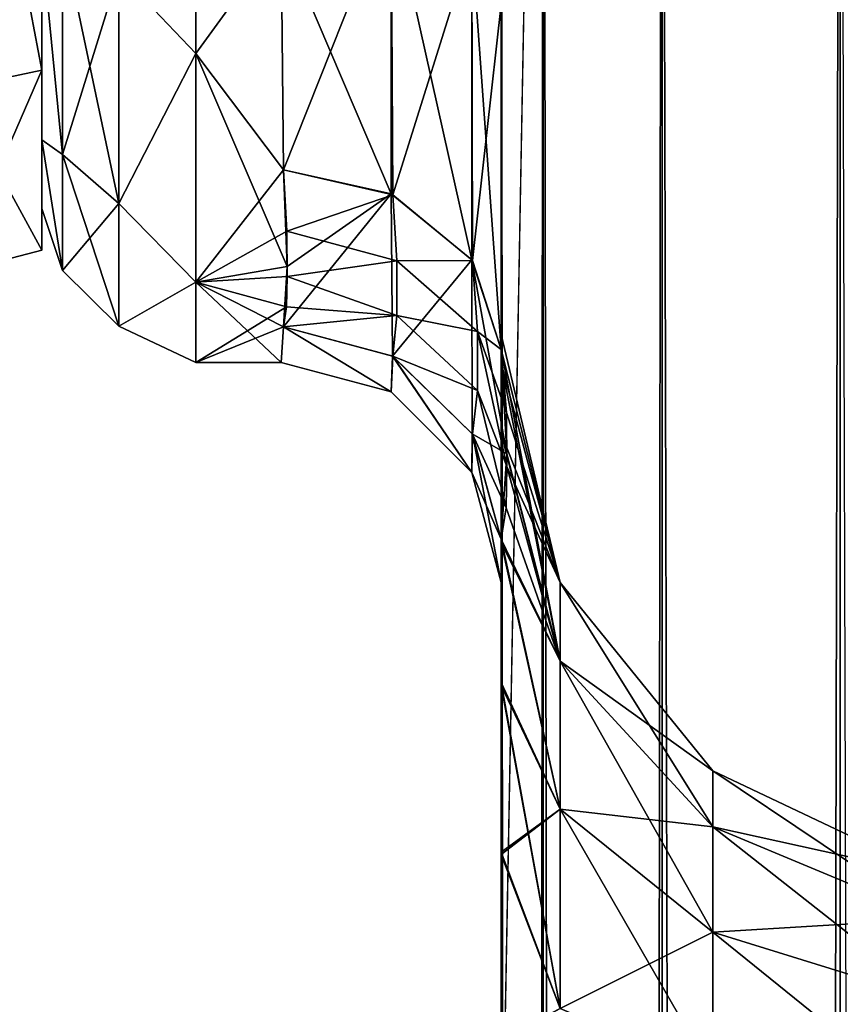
# Model space of a CAD drawing. Extents: x -23 to 470, y -1800 to 0.
# Tile 126 of 198: x -1 to 18, y -67 to -44. Entities that reach past the tile are written whole.
import ezdxf

# ---------------------------------------------------------------- set-up
doc = ezdxf.new("R2010")
doc.units = 0
doc.header["$LTSCALE"] = 66.825
for name, color, linetype in [('578', 7, 'CONTINUOUS'), ('582', 7, 'CONTINUOUS'), ('584', 7, 'CONTINUOUS'), ('593', 7, 'CONTINUOUS'), ('594', 7, 'CONTINUOUS'), ('601', 7, 'CONTINUOUS'), ('603', 7, 'CONTINUOUS'), ('604', 7, 'CONTINUOUS'), ('606', 7, 'CONTINUOUS'), ('607', 7, 'CONTINUOUS'), ('608', 7, 'CONTINUOUS'), ('609', 7, 'CONTINUOUS'), ('617', 7, 'CONTINUOUS'), ('949', 7, 'CONTINUOUS'), ('955', 7, 'CONTINUOUS'), ('956', 7, 'CONTINUOUS')]:
    doc.layers.add(name, color=color, linetype=linetype)

msp = doc.modelspace()

# ---------------------------------------------------------------- linework, layer by layer
at = {"layer": '578', "linetype": 'CONTINUOUS'}
for points in [[(10.45, -13.067, 36.36), (10.45, -12.5, 33.5), (10.45, -56.094, 33.615), (10.45, -13.067, 36.36)], [(10.45, -56.094, 33.615), (10.45, -12.5, 33.5), (10.45, -53.609, 29.851), (10.45, -56.094, 33.615)], [(10.45, -53.609, 29.851), (10.45, -12.5, 33.5), (10.45, -22.699, 28.507), (10.45, -53.609, 29.851)], [(10.45, -56.094, -33.615), (10.45, -53.61, -29.852), (10.45, -12.5, -33.5), (10.45, -56.094, -33.615)], [(10.45, -12.5, -33.5), (10.45, -53.61, -29.852), (10.45, -22.7, -28.508), (10.45, -12.5, -33.5)], [(10.45, -13.067, -36.36), (10.45, -56.094, -33.615), (10.45, -12.5, -33.5), (10.45, -13.067, -36.36)], [(10.45, -13.5, 37.234), (10.45, -13.067, 36.36), (10.45, -59.342, 36.74), (10.45, -13.5, 37.234)], [(10.45, -59.342, 36.74), (10.45, -13.067, 36.36), (10.45, -56.094, 33.615), (10.45, -59.342, 36.74)], [(10.45, -59.342, -36.74), (10.45, -56.094, -33.615), (10.45, -13.067, -36.36), (10.45, -59.342, -36.74)], [(10.45, -13.5, -37.234), (10.45, -59.342, -36.74), (10.45, -13.067, -36.36), (10.45, -13.5, -37.234)], [(10.45, -14.695, 38.801), (10.45, -13.5, 37.234), (10.45, -63.19, 39.074), (10.45, -14.695, 38.801)], [(10.45, -63.19, 39.074), (10.45, -13.5, 37.234), (10.45, -59.342, 36.74), (10.45, -63.19, 39.074)], [(10.45, -14.695, -38.801), (10.45, -59.342, -36.74), (10.45, -13.5, -37.234), (10.45, -14.695, -38.801)], [(10.45, -16.266, 40), (10.45, -14.695, 38.801), (10.45, -63.19, 39.074), (10.45, -16.266, 40)], [(10.45, -63.189, -39.074), (10.45, -59.342, -36.74), (10.45, -14.695, -38.801), (10.45, -63.189, -39.074)], [(10.45, -16.266, -40), (10.45, -63.189, -39.074), (10.45, -14.695, -38.801), (10.45, -16.266, -40)], [(10.45, -17.135, 40.431), (10.45, -16.266, 40), (10.45, -67.42, 40.518), (10.45, -17.135, 40.431)], [(10.45, -67.42, 40.518), (10.45, -16.266, 40), (10.45, -63.19, 39.074), (10.45, -67.42, 40.518)], [(10.45, -17.135, -40.431), (10.45, -63.189, -39.074), (10.45, -16.266, -40), (10.45, -17.135, -40.431)], [(10.45, -20, 41), (10.45, -17.135, 40.431), (10.45, -71.85, 41), (10.45, -20, 41)], [(10.45, -71.85, 41), (10.45, -17.135, 40.431), (10.45, -67.42, 40.518), (10.45, -71.85, 41)], [(10.45, -67.419, -40.517), (10.45, -63.189, -39.074), (10.45, -17.135, -40.431), (10.45, -67.419, -40.517)], [(10.45, -20, -41), (10.45, -67.419, -40.517), (10.45, -17.135, -40.431), (10.45, -20, -41)], [(10.45, -71.85, -41), (10.45, -67.419, -40.517), (10.45, -20, -41), (10.45, -71.85, -41)], [(10.45, -33.691, 28.436), (10.45, -53.609, 29.851), (10.45, -22.699, 28.507), (10.45, -33.691, 28.436)], [(10.45, -22.7, -28.508), (10.45, -53.61, -29.852), (10.45, -33.692, -28.436), (10.45, -22.7, -28.508)], [(10.45, -52.011, 25.651), (10.45, -53.609, 29.851), (10.45, -33.691, 28.436), (10.45, -52.011, 25.651)], [(10.45, -43.854, 24.276), (10.45, -52.011, 25.651), (10.45, -33.691, 28.436), (10.45, -43.854, 24.276)], [(10.45, -53.61, -29.852), (10.45, -52.012, -25.653), (10.45, -33.692, -28.436), (10.45, -53.61, -29.852)], [(10.45, -33.692, -28.436), (10.45, -52.012, -25.653), (10.45, -43.855, -24.276), (10.45, -33.692, -28.436)], [(10.45, -51.364, 21.217), (10.45, -52.011, 25.651), (10.45, -43.854, 24.276), (10.45, -51.364, 21.217)], [(10.45, -51.703, 16.708), (10.45, -51.364, 21.217), (10.45, -43.854, 24.276), (10.45, -51.703, 16.708)], [(10.45, -51.364, -21.22), (10.45, -51.703, -16.708), (10.45, -43.855, -24.276), (10.45, -51.364, -21.22)], [(10.45, -52.012, -25.653), (10.45, -51.364, -21.22), (10.45, -43.855, -24.276), (10.45, -52.012, -25.653)], [(10.45, -57.001, 0), (10.45, -56.02, -7.474), (10.45, -59.282, -4.305), (10.45, -57.001, 0)], [(10.45, -56.02, 7.476), (10.45, -57.001, 0), (10.45, -59.278, 4.309), (10.45, -56.02, 7.476)], [(10.45, -59.278, 4.309), (10.45, -57.001, 0), (10.45, -63.133, 1.953), (10.45, -59.278, 4.309)], [(10.45, -63.133, 1.953), (10.45, -57.001, 0), (10.45, -67.389, 0.489), (10.45, -63.133, 1.953)], [(10.45, -67.389, 0.489), (10.45, -57.001, 0), (10.45, -71.85), (10.45, -67.389, 0.489)], [(10.45, -71.85), (10.45, -57.001, 0), (10.45, -67.393, -0.489), (10.45, -71.85)], [(10.45, -67.393, -0.489), (10.45, -57.001, 0), (10.45, -63.138, -1.95), (10.45, -67.393, -0.489)], [(10.45, -63.138, -1.95), (10.45, -57.001, 0), (10.45, -59.282, -4.305), (10.45, -63.138, -1.95)]]:
    msp.add_3dface(points, dxfattribs=at)
at = {"layer": '582', "linetype": 'CONTINUOUS'}
for points in [[(0, -7.5, 0), (0, -9.067, -7.854), (0, -48.5, 0), (0, -7.5, 0)], [(0, -9.068, 7.855), (0, -7.5, 0), (0, -46.933, 7.854), (0, -9.068, 7.855)], [(0, -46.933, 7.854), (0, -7.5, 0), (0, -48.5, 0), (0, -46.933, 7.854)], [(0, -9.067, -7.854), (0, -13.536, -14.522), (0, -46.932, -7.855), (0, -9.067, -7.854)], [(0, -48.5, 0), (0, -9.067, -7.854), (0, -46.932, -7.855), (0, -48.5, 0)], [(0, -42.464, 14.522), (0, -9.068, 7.855), (0, -46.933, 7.854), (0, -42.464, 14.522)], [(0, -46.932, -7.855), (0, -13.536, -14.522), (0, -42.464, -14.522), (0, -46.932, -7.855)]]:
    msp.add_3dface(points, dxfattribs=at)
at = {"layer": '584', "linetype": 'CONTINUOUS'}
for points in [[(3.5, -44.971, -16.971), (3.5, -37.184, -22.173), (5.446, -42.297, -19.277), (3.5, -44.971, -16.971)], [(3.5, -37.184, 22.173), (3.5, -44.971, 16.971), (5.446, -42.297, 19.277), (3.5, -37.184, 22.173)], [(5.5, -47.617, -13.826), (3.5, -44.971, -16.971), (5.446, -42.297, -19.277), (5.5, -47.617, -13.826)], [(5.446, -42.297, 19.277), (3.5, -44.971, 16.971), (5.5, -47.617, 13.826), (5.446, -42.297, 19.277)], [(3.5, -50.173, -9.184), (3.5, -44.971, -16.971), (5.584, -49.816, -10.004), (3.5, -50.173, -9.184)], [(5.584, -49.816, -10.004), (3.5, -44.971, -16.971), (5.5, -47.617, -13.826), (5.584, -49.816, -10.004)], [(3.5, -44.971, 16.971), (3.5, -50.173, 9.184), (5.5, -47.617, 13.826), (3.5, -44.971, 16.971)], [(5.5, -47.617, 13.826), (3.5, -50.173, 9.184), (5.575, -49.011, 11.6), (5.5, -47.617, 13.826)], [(5.575, -49.011, 11.6), (3.5, -50.173, 9.184), (5.582, -50.044, 9.489), (5.575, -49.011, 11.6)], [(5.5, -51.189, -6.186), (3.5, -50.173, -9.184), (5.584, -49.816, -10.004), (5.5, -51.189, -6.186)], [(5.582, -50.044, 9.489), (3.5, -50.173, 9.184), (5.562, -50.732, 7.699), (5.582, -50.044, 9.489)], [(3.5, -52, 0), (3.5, -50.173, -9.184), (5.444, -52), (3.5, -52, 0)], [(5.444, -52), (3.5, -50.173, -9.184), (5.5, -51.189, -6.186), (5.444, -52)], [(3.5, -50.173, 9.184), (3.5, -52, 0), (5.562, -50.732, 7.699), (3.5, -50.173, 9.184)], [(5.562, -50.732, 7.699), (3.5, -52, 0), (5.5, -51.189, 6.186), (5.562, -50.732, 7.699)], [(5.5, -51.189, 6.186), (3.5, -52, 0), (5.444, -52), (5.5, -51.189, 6.186)]]:
    msp.add_3dface(points, dxfattribs=at)
at = {"layer": '593', "linetype": 'CONTINUOUS'}
for points in [[(10.45, -20, 41), (10.45, -71.85, 41), (11.402, -1780, 45.784), (10.45, -20, 41)], [(10.45, -20, 41), (11.402, -1780, 45.784), (11.402, -20, 45.784), (10.45, -20, 41)], [(11.402, -1780, 45.784), (14.111, -1780, 49.839), (11.402, -20, 45.784), (11.402, -1780, 45.784)], [(14.111, -1780, 49.839), (14.111, -20, 49.839), (11.402, -20, 45.784), (14.111, -1780, 49.839)], [(14.111, -1780, 49.839), (18.16, -1780, 52.546), (14.111, -20, 49.839), (14.111, -1780, 49.839)], [(18.16, -1780, 52.546), (18.16, -20, 52.546), (14.111, -20, 49.839), (18.16, -1780, 52.546)], [(18.16, -1780, 52.546), (23.05, -1780, 53.5), (18.16, -20, 52.546), (18.16, -1780, 52.546)]]:
    msp.add_3dface(points, dxfattribs=at)
at = {"layer": '594', "linetype": 'CONTINUOUS'}
for points in [[(10.45, -1780, -41), (10.45, -1728.15, -41), (11.402, -20, -45.784), (10.45, -1780, -41)], [(11.402, -1780, -45.784), (10.45, -1780, -41), (11.402, -20, -45.784), (11.402, -1780, -45.784)], [(10.45, -1728.15, -41), (10.45, -71.85, -41), (11.402, -20, -45.784), (10.45, -1728.15, -41)], [(10.45, -71.85, -41), (10.45, -20, -41), (11.402, -20, -45.784), (10.45, -71.85, -41)], [(14.111, -1780, -49.839), (11.402, -1780, -45.784), (14.111, -20, -49.839), (14.111, -1780, -49.839)], [(11.402, -1780, -45.784), (11.402, -20, -45.784), (14.111, -20, -49.839), (11.402, -1780, -45.784)], [(18.16, -1780, -52.546), (14.111, -1780, -49.839), (18.16, -20, -52.546), (18.16, -1780, -52.546)], [(14.111, -1780, -49.839), (14.111, -20, -49.839), (18.16, -20, -52.546), (14.111, -1780, -49.839)], [(23.05, -20, -53.5), (18.16, -1780, -52.546), (18.16, -20, -52.546), (23.05, -20, -53.5)]]:
    msp.add_3dface(points, dxfattribs=at)
at = {"layer": '601', "linetype": 'CONTINUOUS'}
for points in [[(10.45, -51.703, -16.708), (10.45, -51.364, -21.22), (11.788, -57.003, -17.882), (10.45, -51.703, -16.708)], [(10.45, -51.364, -21.22), (10.45, -52.012, -25.653), (11.788, -57.003, -23.118), (10.45, -51.364, -21.22)], [(11.788, -57.003, -17.882), (10.45, -51.364, -21.22), (11.788, -57.003, -23.118), (11.788, -57.003, -17.882)], [(10.574, -54.08, -11.953), (10.45, -51.703, -16.708), (11.788, -58.793, -12.962), (10.574, -54.08, -11.953)], [(11.788, -58.793, -12.962), (10.45, -51.703, -16.708), (11.788, -57.003, -17.882), (11.788, -58.793, -12.962)], [(10.45, -52.012, -25.653), (10.45, -53.61, -29.852), (11.788, -57.003, -23.118), (10.45, -52.012, -25.653)], [(10.45, -53.61, -29.852), (10.45, -56.094, -33.615), (11.788, -58.793, -28.038), (10.45, -53.61, -29.852)], [(11.788, -57.003, -23.118), (10.45, -53.61, -29.852), (11.788, -58.793, -28.038), (11.788, -57.003, -23.118)], [(10.45, -56.02, -7.474), (10.574, -54.08, -11.953), (11.788, -58.793, -12.962), (10.45, -56.02, -7.474)], [(10.45, -59.282, -4.305), (10.45, -56.02, -7.474), (11.788, -62.159, -8.951), (10.45, -59.282, -4.305)], [(11.788, -62.159, -8.951), (10.45, -56.02, -7.474), (11.788, -58.793, -12.962), (11.788, -62.159, -8.951)], [(10.45, -56.094, -33.615), (10.45, -59.342, -36.74), (11.788, -62.159, -32.049), (10.45, -56.094, -33.615)], [(11.788, -58.793, -28.038), (10.45, -56.094, -33.615), (11.788, -62.159, -32.049), (11.788, -58.793, -28.038)], [(11.788, -58.793, -12.962), (11.788, -57.003, -17.882), (15.261, -62.563, -15.138), (11.788, -58.793, -12.962)], [(11.788, -57.003, -17.882), (11.788, -57.003, -23.118), (15.261, -61.289, -18.638), (11.788, -57.003, -17.882)], [(15.261, -62.563, -15.138), (11.788, -57.003, -17.882), (15.261, -61.289, -18.638), (15.261, -62.563, -15.138)], [(11.788, -57.003, -23.118), (11.788, -58.793, -28.038), (15.261, -61.289, -22.362), (11.788, -57.003, -23.118)], [(15.261, -61.289, -18.638), (11.788, -57.003, -23.118), (15.261, -61.289, -22.362), (15.261, -61.289, -18.638)], [(11.788, -62.159, -8.951), (11.788, -58.793, -12.962), (15.261, -64.957, -12.285), (11.788, -62.159, -8.951)], [(15.261, -64.957, -12.285), (11.788, -58.793, -12.962), (15.261, -62.563, -15.138), (15.261, -64.957, -12.285)], [(11.788, -58.793, -28.038), (11.788, -62.159, -32.049), (15.261, -62.563, -25.862), (11.788, -58.793, -28.038)], [(15.261, -61.289, -22.362), (11.788, -58.793, -28.038), (15.261, -62.563, -25.862), (15.261, -61.289, -22.362)], [(10.45, -63.138, -1.95), (10.45, -59.282, -4.305), (11.788, -66.694, -6.333), (10.45, -63.138, -1.95)], [(11.788, -66.694, -6.333), (10.45, -59.282, -4.305), (11.788, -62.159, -8.951), (11.788, -66.694, -6.333)], [(10.45, -59.342, -36.74), (10.45, -63.189, -39.074), (11.788, -62.159, -32.049), (10.45, -59.342, -36.74)], [(15.261, -62.563, -15.138), (15.261, -61.289, -18.638), (20.279, -64.653, -16.345), (15.261, -62.563, -15.138)], [(15.261, -61.289, -18.638), (15.261, -61.289, -22.362), (20.279, -63.665, -19.057), (15.261, -61.289, -18.638)], [(20.279, -64.653, -16.345), (15.261, -61.289, -18.638), (20.279, -63.665, -19.057), (20.279, -64.653, -16.345)], [(15.261, -61.289, -22.362), (15.261, -62.563, -25.862), (20.279, -63.665, -21.943), (15.261, -61.289, -22.362)], [(20.279, -63.665, -19.057), (15.261, -61.289, -22.362), (20.279, -63.665, -21.943), (20.279, -63.665, -19.057)], [(11.788, -62.159, -32.049), (10.45, -63.189, -39.074), (11.788, -66.694, -34.667), (11.788, -62.159, -32.049)], [(11.788, -66.694, -6.333), (11.788, -62.159, -8.951), (15.261, -68.182, -10.423), (11.788, -66.694, -6.333)], [(15.261, -68.182, -10.423), (11.788, -62.159, -8.951), (15.261, -64.957, -12.285), (15.261, -68.182, -10.423)], [(11.788, -62.159, -32.049), (11.788, -66.694, -34.667), (15.261, -64.957, -28.715), (11.788, -62.159, -32.049)], [(15.261, -62.563, -25.862), (11.788, -62.159, -32.049), (15.261, -64.957, -28.715), (15.261, -62.563, -25.862)], [(15.261, -64.957, -12.285), (15.261, -62.563, -15.138), (20.279, -66.508, -14.133), (15.261, -64.957, -12.285)], [(20.279, -66.508, -14.133), (15.261, -62.563, -15.138), (20.279, -64.653, -16.345), (20.279, -66.508, -14.133)], [(15.261, -62.563, -25.862), (15.261, -64.957, -28.715), (20.279, -64.653, -24.655), (15.261, -62.563, -25.862)], [(20.279, -63.665, -21.943), (15.261, -62.563, -25.862), (20.279, -64.653, -24.655), (20.279, -63.665, -21.943)], [(10.45, -67.393, -0.489), (10.45, -63.138, -1.95), (11.788, -66.694, -6.333), (10.45, -67.393, -0.489)], [(10.45, -63.189, -39.074), (10.45, -67.419, -40.517), (11.788, -66.694, -34.667), (10.45, -63.189, -39.074)], [(20.279, -64.653, -24.655), (15.261, -64.957, -28.715), (20.279, -66.508, -26.867), (20.279, -64.653, -24.655)], [(15.261, -64.957, -28.715), (11.788, -66.694, -34.667), (15.261, -68.182, -30.577), (15.261, -64.957, -28.715)], [(15.261, -68.182, -10.423), (15.261, -64.957, -12.285), (20.279, -69.008, -12.69), (15.261, -68.182, -10.423)], [(20.279, -69.008, -12.69), (15.261, -64.957, -12.285), (20.279, -66.508, -14.133), (20.279, -69.008, -12.69)], [(15.261, -64.957, -28.715), (15.261, -68.182, -30.577), (20.279, -66.508, -26.867), (15.261, -64.957, -28.715)], [(20.279, -66.508, -26.867), (15.261, -68.182, -30.577), (20.279, -69.008, -28.31), (20.279, -66.508, -26.867)]]:
    msp.add_3dface(points, dxfattribs=at)
at = {"layer": '603', "linetype": 'CONTINUOUS'}
for points in [[(10.45, -52.011, 25.651), (10.45, -51.364, 21.217), (11.788, -57.003, 23.118), (10.45, -52.011, 25.651)], [(10.45, -51.364, 21.217), (10.45, -51.703, 16.708), (11.788, -57.003, 17.882), (10.45, -51.364, 21.217)], [(11.788, -57.003, 23.118), (10.45, -51.364, 21.217), (11.788, -57.003, 17.882), (11.788, -57.003, 23.118)], [(10.45, -51.703, 16.708), (10.568, -53.135, 13.928), (11.788, -57.003, 17.882), (10.45, -51.703, 16.708)], [(10.45, -53.609, 29.851), (10.45, -52.011, 25.651), (11.788, -58.793, 28.038), (10.45, -53.609, 29.851)], [(11.788, -58.793, 28.038), (10.45, -52.011, 25.651), (11.788, -57.003, 23.118), (11.788, -58.793, 28.038)], [(10.568, -53.135, 13.928), (10.573, -54.368, 11.326), (11.788, -57.003, 17.882), (10.568, -53.135, 13.928)], [(10.45, -56.094, 33.615), (10.45, -53.609, 29.851), (11.788, -58.793, 28.038), (10.45, -56.094, 33.615)], [(10.573, -54.368, 11.326), (10.559, -55.308, 9.196), (11.788, -58.793, 12.962), (10.573, -54.368, 11.326)], [(11.788, -57.003, 17.882), (10.573, -54.368, 11.326), (11.788, -58.793, 12.962), (11.788, -57.003, 17.882)], [(10.559, -55.308, 9.196), (10.45, -56.02, 7.476), (11.788, -58.793, 12.962), (10.559, -55.308, 9.196)], [(10.45, -56.02, 7.476), (10.45, -59.278, 4.309), (11.788, -62.159, 8.951), (10.45, -56.02, 7.476)], [(11.788, -58.793, 12.962), (10.45, -56.02, 7.476), (11.788, -62.159, 8.951), (11.788, -58.793, 12.962)], [(10.45, -59.342, 36.74), (10.45, -56.094, 33.615), (11.788, -62.159, 32.049), (10.45, -59.342, 36.74)], [(11.788, -62.159, 32.049), (10.45, -56.094, 33.615), (11.788, -58.793, 28.038), (11.788, -62.159, 32.049)], [(11.788, -58.793, 28.038), (11.788, -57.003, 23.118), (15.261, -62.563, 25.862), (11.788, -58.793, 28.038)], [(11.788, -57.003, 23.118), (11.788, -57.003, 17.882), (15.261, -61.289, 22.362), (11.788, -57.003, 23.118)], [(15.261, -62.563, 25.862), (11.788, -57.003, 23.118), (15.261, -61.289, 22.362), (15.261, -62.563, 25.862)], [(11.788, -57.003, 17.882), (11.788, -58.793, 12.962), (15.261, -61.289, 18.638), (11.788, -57.003, 17.882)], [(15.261, -61.289, 22.362), (11.788, -57.003, 17.882), (15.261, -61.289, 18.638), (15.261, -61.289, 22.362)], [(11.788, -62.159, 32.049), (11.788, -58.793, 28.038), (15.261, -64.957, 28.715), (11.788, -62.159, 32.049)], [(15.261, -64.957, 28.715), (11.788, -58.793, 28.038), (15.261, -62.563, 25.862), (15.261, -64.957, 28.715)], [(11.788, -58.793, 12.962), (11.788, -62.159, 8.951), (15.261, -62.563, 15.138), (11.788, -58.793, 12.962)], [(15.261, -61.289, 18.638), (11.788, -58.793, 12.962), (15.261, -62.563, 15.138), (15.261, -61.289, 18.638)], [(10.45, -59.278, 4.309), (10.45, -63.133, 1.953), (11.788, -62.159, 8.951), (10.45, -59.278, 4.309)], [(10.45, -63.19, 39.074), (10.45, -59.342, 36.74), (11.788, -66.694, 34.667), (10.45, -63.19, 39.074)], [(11.788, -66.694, 34.667), (10.45, -59.342, 36.74), (11.788, -62.159, 32.049), (11.788, -66.694, 34.667)], [(15.261, -62.563, 25.862), (15.261, -61.289, 22.362), (20.279, -64.653, 24.655), (15.261, -62.563, 25.862)], [(15.261, -61.289, 22.362), (15.261, -61.289, 18.638), (20.279, -63.665, 21.943), (15.261, -61.289, 22.362)], [(20.279, -64.653, 24.655), (15.261, -61.289, 22.362), (20.279, -63.665, 21.943), (20.279, -64.653, 24.655)], [(15.261, -61.289, 18.638), (15.261, -62.563, 15.138), (20.279, -63.665, 19.057), (15.261, -61.289, 18.638)], [(20.279, -63.665, 21.943), (15.261, -61.289, 18.638), (20.279, -63.665, 19.057), (20.279, -63.665, 21.943)], [(11.788, -62.159, 8.951), (10.45, -63.133, 1.953), (11.788, -66.694, 6.333), (11.788, -62.159, 8.951)], [(11.788, -66.694, 34.667), (11.788, -62.159, 32.049), (15.261, -68.182, 30.577), (11.788, -66.694, 34.667)], [(15.261, -68.182, 30.577), (11.788, -62.159, 32.049), (15.261, -64.957, 28.715), (15.261, -68.182, 30.577)], [(11.788, -62.159, 8.951), (11.788, -66.694, 6.333), (15.261, -64.957, 12.285), (11.788, -62.159, 8.951)], [(15.261, -62.563, 15.138), (11.788, -62.159, 8.951), (15.261, -64.957, 12.285), (15.261, -62.563, 15.138)], [(15.261, -64.957, 28.715), (15.261, -62.563, 25.862), (20.279, -66.508, 26.867), (15.261, -64.957, 28.715)], [(20.279, -66.508, 26.867), (15.261, -62.563, 25.862), (20.279, -64.653, 24.655), (20.279, -66.508, 26.867)], [(15.261, -62.563, 15.138), (15.261, -64.957, 12.285), (20.279, -64.653, 16.345), (15.261, -62.563, 15.138)], [(20.279, -63.665, 19.057), (15.261, -62.563, 15.138), (20.279, -64.653, 16.345), (20.279, -63.665, 19.057)], [(10.45, -63.133, 1.953), (10.45, -67.389, 0.489), (11.788, -66.694, 6.333), (10.45, -63.133, 1.953)], [(10.45, -67.42, 40.518), (10.45, -63.19, 39.074), (11.788, -66.694, 34.667), (10.45, -67.42, 40.518)], [(20.279, -64.653, 16.345), (15.261, -64.957, 12.285), (20.279, -66.508, 14.133), (20.279, -64.653, 16.345)], [(15.261, -64.957, 12.285), (11.788, -66.694, 6.333), (15.261, -68.182, 10.423), (15.261, -64.957, 12.285)], [(15.261, -68.182, 30.577), (15.261, -64.957, 28.715), (20.279, -69.008, 28.31), (15.261, -68.182, 30.577)], [(20.279, -69.008, 28.31), (15.261, -64.957, 28.715), (20.279, -66.508, 26.867), (20.279, -69.008, 28.31)], [(15.261, -64.957, 12.285), (15.261, -68.182, 10.423), (20.279, -66.508, 14.133), (15.261, -64.957, 12.285)], [(20.279, -66.508, 14.133), (15.261, -68.182, 10.423), (20.279, -69.008, 12.69), (20.279, -66.508, 14.133)]]:
    msp.add_3dface(points, dxfattribs=at)
at = {"layer": '604', "linetype": 'CONTINUOUS'}
for points in [[(7.947, -48.163, -14.211), (5.446, -42.297, -19.277), (7.947, -41.45, -20.679), (7.947, -48.163, -14.211)], [(9.781, -49.661, -15.267), (7.947, -48.163, -14.211), (7.947, -41.45, -20.679), (9.781, -49.661, -15.267)], [(9.781, -42.449, -22.215), (9.781, -49.661, -15.267), (7.947, -41.45, -20.679), (9.781, -42.449, -22.215)], [(5.5, -47.617, -13.826), (5.446, -42.297, -19.277), (7.947, -48.163, -14.211), (5.5, -47.617, -13.826)], [(10.45, -43.855, -24.276), (10.45, -51.703, -16.708), (9.781, -42.449, -22.215), (10.45, -43.855, -24.276)], [(10.45, -51.703, -16.708), (9.781, -49.661, -15.267), (9.781, -42.449, -22.215), (10.45, -51.703, -16.708)]]:
    msp.add_3dface(points, dxfattribs=at)
at = {"layer": '606', "linetype": 'CONTINUOUS'}
for points in [[(5.446, -42.297, 19.277), (5.5, -47.617, 13.826), (7.947, -41.45, 20.679), (5.446, -42.297, 19.277)], [(5.5, -47.617, 13.826), (7.987, -48.182, 14.225), (7.947, -41.45, 20.679), (5.5, -47.617, 13.826)], [(7.987, -48.182, 14.225), (9.781, -42.449, 22.215), (7.947, -41.45, 20.679), (7.987, -48.182, 14.225)], [(7.987, -48.182, 14.225), (9.795, -49.681, 15.281), (9.781, -42.449, 22.215), (7.987, -48.182, 14.225)], [(9.795, -49.681, 15.281), (10.45, -43.854, 24.276), (9.781, -42.449, 22.215), (9.795, -49.681, 15.281)], [(10.45, -51.703, 16.708), (10.45, -43.854, 24.276), (9.795, -49.681, 15.281), (10.45, -51.703, 16.708)]]:
    msp.add_3dface(points, dxfattribs=at)
at = {"layer": '607', "linetype": 'CONTINUOUS'}
for points in [[(5.5, -47.617, 13.826), (5.575, -49.011, 11.6), (7.987, -48.182, 14.225), (5.5, -47.617, 13.826)], [(5.575, -49.011, 11.6), (8.075, -49.69, 11.754), (7.987, -48.182, 14.225), (5.575, -49.011, 11.6)], [(8.075, -49.69, 11.754), (9.795, -49.681, 15.281), (7.987, -48.182, 14.225), (8.075, -49.69, 11.754)], [(5.575, -49.011, 11.6), (5.582, -50.044, 9.489), (8.075, -49.69, 11.754), (5.575, -49.011, 11.6)], [(5.582, -50.044, 9.489), (8.077, -50.928, 9.104), (8.075, -49.69, 11.754), (5.582, -50.044, 9.489)], [(9.907, -51.296, 12.639), (9.795, -49.681, 15.281), (8.075, -49.69, 11.754), (9.907, -51.296, 12.639)], [(8.077, -50.928, 9.104), (9.907, -51.296, 12.639), (8.075, -49.69, 11.754), (8.077, -50.928, 9.104)], [(9.907, -51.296, 12.639), (10.45, -51.703, 16.708), (9.795, -49.681, 15.281), (9.907, -51.296, 12.639)], [(5.582, -50.044, 9.489), (5.562, -50.732, 7.699), (8.077, -50.928, 9.104), (5.582, -50.044, 9.489)], [(5.562, -50.732, 7.699), (5.5, -51.189, 6.186), (8.077, -50.928, 9.104), (5.562, -50.732, 7.699)], [(5.5, -51.189, 6.186), (7.987, -51.857, 6.364), (8.077, -50.928, 9.104), (5.5, -51.189, 6.186)], [(7.987, -51.857, 6.364), (9.909, -52.638, 9.769), (8.077, -50.928, 9.104), (7.987, -51.857, 6.364)], [(9.909, -52.638, 9.769), (9.907, -51.296, 12.639), (8.077, -50.928, 9.104), (9.909, -52.638, 9.769)], [(10.568, -53.135, 13.928), (10.45, -51.703, 16.708), (9.907, -51.296, 12.639), (10.568, -53.135, 13.928)], [(10.573, -54.368, 11.326), (10.568, -53.135, 13.928), (9.907, -51.296, 12.639), (10.573, -54.368, 11.326)], [(9.909, -52.638, 9.769), (10.573, -54.368, 11.326), (9.907, -51.296, 12.639), (9.909, -52.638, 9.769)], [(7.987, -51.857, 6.364), (9.794, -53.629, 6.836), (9.909, -52.638, 9.769), (7.987, -51.857, 6.364)], [(9.794, -53.629, 6.836), (10.559, -55.308, 9.196), (9.909, -52.638, 9.769), (9.794, -53.629, 6.836)], [(10.559, -55.308, 9.196), (10.573, -54.368, 11.326), (9.909, -52.638, 9.769), (10.559, -55.308, 9.196)], [(10.45, -56.02, 7.476), (10.559, -55.308, 9.196), (9.794, -53.629, 6.836), (10.45, -56.02, 7.476)]]:
    msp.add_3dface(points, dxfattribs=at)
at = {"layer": '608', "linetype": 'CONTINUOUS'}
for points in [[(5.5, -51.189, 6.186), (5.444, -52), (7.946, -52.668, 0), (5.5, -51.189, 6.186)], [(5.444, -52), (5.5, -51.189, -6.186), (7.946, -52.668, 0), (5.444, -52)], [(5.5, -51.189, 6.186), (7.946, -52.668, 0), (7.987, -51.857, 6.364), (5.5, -51.189, 6.186)], [(5.5, -51.189, -6.186), (7.979, -51.853, -6.363), (7.946, -52.668, 0), (5.5, -51.189, -6.186)], [(7.946, -52.668, 0), (7.979, -51.853, -6.363), (9.779, -54.498, 0), (7.946, -52.668, 0)], [(7.946, -52.668, 0), (9.779, -54.498, 0), (7.987, -51.857, 6.364), (7.946, -52.668, 0)], [(7.979, -51.853, -6.363), (9.788, -53.619, -6.834), (9.779, -54.498, 0), (7.979, -51.853, -6.363)], [(7.987, -51.857, 6.364), (9.779, -54.498, 0), (9.794, -53.629, 6.836), (7.987, -51.857, 6.364)], [(9.788, -53.619, -6.834), (10.45, -56.02, -7.474), (9.779, -54.498, 0), (9.788, -53.619, -6.834)], [(9.779, -54.498, 0), (10.45, -57.001, 0), (9.794, -53.629, 6.836), (9.779, -54.498, 0)], [(10.45, -57.001, 0), (10.45, -56.02, 7.476), (9.794, -53.629, 6.836), (10.45, -57.001, 0)], [(10.45, -56.02, -7.474), (10.45, -57.001, 0), (9.779, -54.498, 0), (10.45, -56.02, -7.474)]]:
    msp.add_3dface(points, dxfattribs=at)
at = {"layer": '609', "linetype": 'CONTINUOUS'}
for points in [[(5.584, -49.816, -10.004), (5.5, -47.617, -13.826), (7.947, -48.163, -14.211), (5.584, -49.816, -10.004)], [(5.5, -51.189, -6.186), (5.584, -49.816, -10.004), (7.947, -48.163, -14.211), (5.5, -51.189, -6.186)], [(5.5, -51.189, -6.186), (7.947, -48.163, -14.211), (7.979, -51.853, -6.363), (5.5, -51.189, -6.186)], [(7.947, -48.163, -14.211), (9.781, -49.661, -15.267), (7.979, -51.853, -6.363), (7.947, -48.163, -14.211)], [(7.979, -51.853, -6.363), (9.781, -49.661, -15.267), (9.788, -53.619, -6.834), (7.979, -51.853, -6.363)], [(10.45, -51.703, -16.708), (10.574, -54.08, -11.953), (9.781, -49.661, -15.267), (10.45, -51.703, -16.708)], [(9.781, -49.661, -15.267), (10.574, -54.08, -11.953), (9.788, -53.619, -6.834), (9.781, -49.661, -15.267)], [(10.574, -54.08, -11.953), (10.45, -56.02, -7.474), (9.788, -53.619, -6.834), (10.574, -54.08, -11.953)]]:
    msp.add_3dface(points, dxfattribs=at)
at = {"layer": '617', "linetype": 'CONTINUOUS'}
for points in [[(3.5, -37.184, -22.173), (3.5, -44.971, -16.971), (1.75, -43.125, -18.026), (3.5, -37.184, -22.173)], [(3.5, -44.971, 16.971), (3.5, -37.184, 22.173), (1.75, -43.125, 18.026), (3.5, -44.971, 16.971)], [(0.468, -42.301, 17.043), (0, -42.464, 14.522), (0.468, -47.268, 11.124), (0.468, -42.301, 17.043)], [(0.468, -47.268, -11.124), (0, -42.464, -14.522), (0.468, -42.301, -17.043), (0.468, -47.268, -11.124)], [(0.468, -42.301, 17.043), (0.468, -47.268, 11.124), (1.75, -43.125, 18.026), (0.468, -42.301, 17.043)], [(0.468, -47.268, -11.124), (0.468, -42.301, -17.043), (1.75, -48.379, -11.766), (0.468, -47.268, -11.124)], [(1.75, -48.379, -11.766), (0.468, -42.301, -17.043), (1.75, -43.125, -18.026), (1.75, -48.379, -11.766)], [(0, -42.464, 14.522), (0, -46.933, 7.854), (0.468, -47.268, 11.124), (0, -42.464, 14.522)], [(0, -46.932, -7.855), (0, -42.464, -14.522), (0.468, -47.268, -11.124), (0, -46.932, -7.855)], [(1.75, -43.125, 18.026), (0.468, -47.268, 11.124), (1.75, -48.379, 11.766), (1.75, -43.125, 18.026)], [(3.5, -44.971, -16.971), (1.75, -48.379, -11.766), (1.75, -43.125, -18.026), (3.5, -44.971, -16.971)], [(3.5, -44.971, 16.971), (1.75, -43.125, 18.026), (1.75, -48.379, 11.766), (3.5, -44.971, 16.971)], [(3.5, -44.971, -16.971), (3.5, -50.173, -9.184), (1.75, -48.379, -11.766), (3.5, -44.971, -16.971)], [(3.5, -50.173, 9.184), (3.5, -44.971, 16.971), (1.75, -48.379, 11.766), (3.5, -50.173, 9.184)], [(0, -48.5, 0), (0, -46.932, -7.855), (0.468, -49.91, -3.863), (0, -48.5, 0)], [(0.468, -49.91, -3.863), (0, -46.932, -7.855), (0.468, -47.268, -11.124), (0.468, -49.91, -3.863)], [(0, -46.933, 7.854), (0, -48.5, 0), (0.468, -49.91, 3.863), (0, -46.933, 7.854)], [(0.468, -47.268, 11.124), (0, -46.933, 7.854), (0.468, -49.91, 3.863), (0.468, -47.268, 11.124)], [(0.468, -47.268, 11.124), (0.468, -49.91, 3.863), (1.75, -48.379, 11.766), (0.468, -47.268, 11.124)], [(0.468, -49.91, -3.863), (0.468, -47.268, -11.124), (1.75, -51.174, -4.086), (0.468, -49.91, -3.863)], [(1.75, -51.174, -4.086), (0.468, -47.268, -11.124), (1.75, -48.379, -11.766), (1.75, -51.174, -4.086)], [(0.468, -49.91, 3.863), (0, -48.5, 0), (0.468, -49.91, -3.863), (0.468, -49.91, 3.863)], [(1.75, -48.379, 11.766), (0.468, -49.91, 3.863), (1.75, -51.174, 4.086), (1.75, -48.379, 11.766)], [(3.5, -50.173, -9.184), (1.75, -51.174, -4.086), (1.75, -48.379, -11.766), (3.5, -50.173, -9.184)], [(3.5, -50.173, 9.184), (1.75, -48.379, 11.766), (1.75, -51.174, 4.086), (3.5, -50.173, 9.184)], [(0.468, -49.91, 3.863), (0.468, -49.91, -3.863), (1.75, -51.174, 4.086), (0.468, -49.91, 3.863)], [(1.75, -51.174, 4.086), (0.468, -49.91, -3.863), (1.75, -51.174, -4.086), (1.75, -51.174, 4.086)], [(3.5, -50.173, -9.184), (3.5, -52, 0), (1.75, -51.174, -4.086), (3.5, -50.173, -9.184)], [(3.5, -52, 0), (3.5, -50.173, 9.184), (1.75, -51.174, 4.086), (3.5, -52, 0)], [(3.5, -52, 0), (1.75, -51.174, 4.086), (1.75, -51.174, -4.086), (3.5, -52, 0)]]:
    msp.add_3dface(points, dxfattribs=at)
at = {"layer": '949', "linetype": 'CONTINUOUS'}
for points in [[(0, -45.348, 12.605), (0, -28, 15.902), (0, -21.373, 20.394), (0, -45.348, 12.605)], [(0, -34.627, 20.394), (0, -45.348, 12.605), (0, -21.373, 20.394), (0, -34.627, 20.394)], [(0, -28, -15.902), (0, -39.244, -11.244), (0, -45.348, -12.605), (0, -28, -15.902)], [(0, -34.627, -20.394), (0, -28, -15.902), (0, -45.348, -12.605), (0, -34.627, -20.394)], [(0, -39.244, 11.244), (0, -28, 15.902), (0, -45.348, 12.605), (0, -39.244, 11.244)], [(0, -39.244, -11.244), (0, -43.902), (0, -45.348, -12.605), (0, -39.244, -11.244)], [(0, -43.902), (0, -39.244, 11.244), (0, -49.444), (0, -43.902)], [(0, -49.444), (0, -39.244, 11.244), (0, -45.348, 12.605), (0, -49.444)], [(0, -43.902), (0, -49.444), (0, -45.348, -12.605), (0, -43.902)]]:
    msp.add_3dface(points, dxfattribs=at)
at = {"layer": '955', "linetype": 'CONTINUOUS'}
for points in [[(0, -45.348, 12.605), (0, -34.627, 20.394), (-2.009, -45.774, 12.913), (0, -45.348, 12.605)], [(-2.009, -45.774, 12.913), (0, -34.627, 20.394), (-2.009, -34.789, 20.894), (-2.009, -45.774, 12.913)], [(0, -49.444), (0, -45.348, 12.605), (-2.009, -49.97, 0), (0, -49.444)], [(-2.009, -49.97, 0), (0, -45.348, 12.605), (-2.009, -45.774, 12.913), (-2.009, -49.97, 0)]]:
    msp.add_3dface(points, dxfattribs=at)
at = {"layer": '956', "linetype": 'CONTINUOUS'}
for points in [[(0, -34.627, -20.394), (0, -45.348, -12.605), (-2.009, -34.789, -20.894), (0, -34.627, -20.394)], [(-2.009, -34.789, -20.894), (0, -45.348, -12.605), (-2.009, -45.774, -12.913), (-2.009, -34.789, -20.894)], [(0, -45.348, -12.605), (0, -49.444), (-2.009, -45.774, -12.913), (0, -45.348, -12.605)], [(0, -49.444), (-2.009, -49.97, 0), (-2.009, -45.774, -12.913), (0, -49.444)]]:
    msp.add_3dface(points, dxfattribs=at)

doc.saveas('drawing.dxf')
